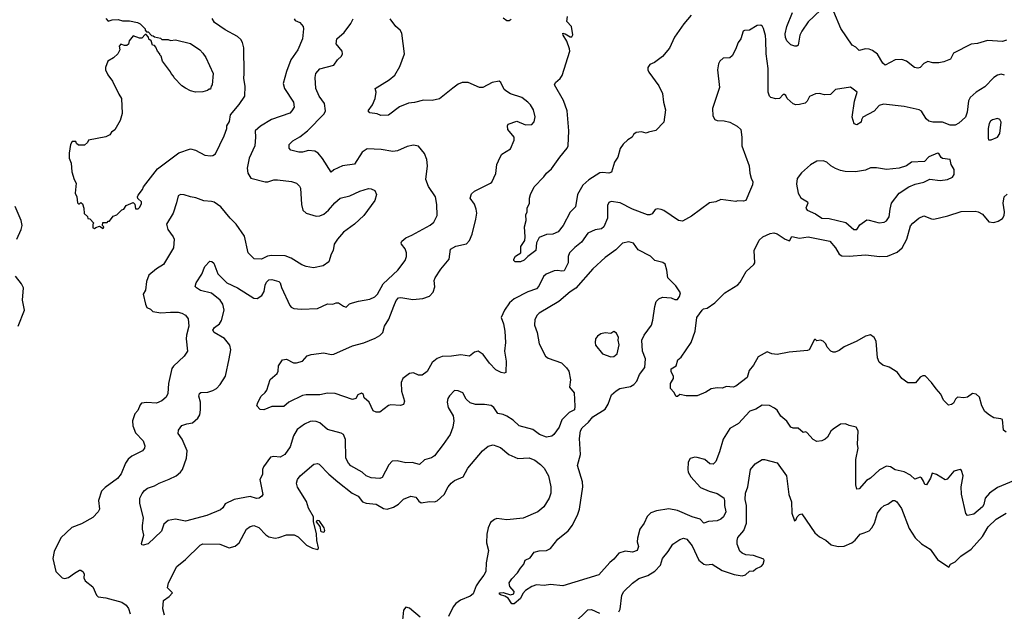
# Model space of a CAD drawing. Extents: x 2087054 to 2277909, y 548907 to 753496.
# Tile 68 of 256: x 2157464 to 2165370, y 594536 to 599288. Entities that reach past the tile are written whole.
import ezdxf

# ---------------------------------------------------------------- set-up
doc = ezdxf.new("R2010")
doc.units = 0

msp = doc.modelspace()

# ---------------------------------------------------------------- linework, layer by layer
at = {"layer": '0CON20XD'}
for points in [[(2162856.7, 599325), (2162796.7, 599255), (2162722.7, 599147.3), (2162680.7, 599059.3), (2162626.4, 598993.6), (2162560, 598945), (2162525, 598927.5), (2162507.5, 598905), (2162506.7, 598885), (2162515, 598867.5), (2162595, 598756.7), (2162625.9, 598695.9), (2162633.8, 598625), (2162650, 598565), (2162635.8, 598464.2), (2162572.3, 598397.7), (2162513.9, 598386.1), (2162495, 598376.2), (2162457, 598387), (2162415, 598382), (2162393.8, 598365), (2162382.5, 598345), (2162345.9, 598324.1), (2162310.3, 598289.7), (2162285.5, 598254.5), (2162267.5, 598185), (2162240.8, 598145), (2162215, 598063.8), (2162195, 598055.6), (2162145, 598060.9), (2162122.7, 598057.3), (2162035, 598001.9), (2161985, 597958.6), (2161942.5, 597885), (2161928, 597785), (2161885, 597741.2), (2161828.1, 597635), (2161788, 597585), (2161745, 597565.6), (2161695, 597562), (2161635, 597537.5), (2161613, 597497), (2161608.6, 597435), (2161544.1, 597385.9), (2161515, 597356), (2161485, 597344), (2161443, 597343), (2161433, 597353), (2161432.5, 597365), (2161445, 597387.5), (2161487.5, 597415), (2161486.7, 597465), (2161520, 597515), (2161522.5, 597545), (2161517, 597623), (2161530, 597675), (2161528.3, 597721.7), (2161540, 597745), (2161537.5, 597775), (2161556.7, 597815), (2161557.5, 597855), (2161566.2, 597885), (2161594, 597945), (2161673.3, 598025), (2161693.3, 598055), (2161735, 598090), (2161802, 598185), (2161861.2, 598255), (2161868.8, 598275), (2161872.9, 598395), (2161859.2, 598555), (2161830.3, 598640.3), (2161758.8, 598765), (2161766.7, 598785), (2161804.2, 598815.8), (2161820.3, 598839.7), (2161880.6, 599035), (2161880, 599055), (2161856.6, 599116.6), (2161826.7, 599165), (2161825, 599180), (2161845, 599176), (2161885, 599150), (2161898.5, 599151.5), (2161905.5, 599165.5), (2161894.3, 599235), (2161858, 599275), (2161862.9, 599315)], [(2163895, 599364), (2163795, 599271.2), (2163743.4, 599196.6), (2163728.6, 599165), (2163715, 599083.3), (2163705, 599076.7), (2163687, 599077), (2163655, 599087.5), (2163625, 599117.5), (2163614.5, 599144.5), (2163611.5, 599175), (2163624.3, 599235), (2163668.5, 599345)], [(2165387, 599123), (2165355, 599112.2), (2165235, 599121.4), (2165155, 599096.9), (2165105, 599092.9), (2164961.3, 599018.7), (2164937.7, 598972.3), (2164885, 598950.5), (2164845, 598942.6), (2164795, 598942), (2164755, 598953.3), (2164725, 598936.2), (2164693.3, 598905), (2164675, 598898), (2164650, 598905), (2164585, 598956), (2164548.3, 598968.3), (2164495, 598965.6), (2164414.4, 598924.4), (2164395, 598939.2), (2164352, 599012), (2164310.5, 599040.5), (2164285, 599052), (2164255, 599054.2), (2164205, 599042), (2164177.9, 599067.9), (2164148.8, 599085), (2164058.7, 599218.7), (2164002.3, 599352.3)], [(2158155, 599297.5), (2158175, 599277.5), (2158205, 599286.7), (2158255, 599290), (2158290.5, 599280.5), (2158345, 599280), (2158410, 599265), (2158430, 599255), (2158470, 599215), (2158470, 599205), (2158481.7, 599191.7), (2158495, 599190), (2158521.7, 599161.7), (2158535, 599160), (2158545, 599150), (2158595, 599140), (2158605, 599130), (2158655, 599130), (2158675, 599120), (2158715, 599127.5), (2158835, 599097.5), (2158910, 599045), (2158935, 599020), (2158957.5, 598985), (2159017, 598857), (2159010, 598765), (2159000, 598755), (2158995, 598730), (2158985, 598730), (2158971.7, 598718.3), (2158935, 598710), (2158875, 598707.5), (2158835, 598717.5), (2158795, 598737.5), (2158765, 598757.5), (2158705, 598820), (2158700, 598835), (2158680, 598855), (2158675, 598870), (2158610, 598955), (2158600, 598995), (2158590, 599005), (2158590, 599015), (2158570, 599035), (2158557, 599067), (2158545, 599080), (2158530, 599085), (2158518.3, 599118.3), (2158501.7, 599131.7), (2158498.3, 599148.3), (2158478.3, 599168.3), (2158471.7, 599168.3), (2158445, 599140), (2158425, 599140), (2158375, 599160), (2158341.7, 599118.3), (2158337, 599093), (2158325, 599080), (2158305, 599080), (2158275, 599092.5), (2158263.8, 599076.2), (2158267.5, 599045), (2158252.5, 599015), (2158218.3, 598981.7), (2158172.5, 598955), (2158152.5, 598905), (2158152.5, 598885), (2158172.5, 598845), (2158210, 598795), (2158259.3, 598689.3), (2158282.5, 598655), (2158287.5, 598535), (2158271.7, 598478.3), (2158226.4, 598403.6), (2158200, 598385), (2158186.4, 598363.6), (2158155, 598347.5), (2158015, 598320), (2158008.3, 598301.7), (2157985, 598280), (2157935, 598280), (2157920, 598295), (2157915, 598310), (2157885, 598310), (2157873, 598287), (2157860, 598215), (2157860, 598175), (2157877.5, 598135), (2157883.3, 598065), (2157900, 598005), (2157917.5, 597975), (2157910, 597895), (2157922.5, 597865), (2157928.3, 597818.3), (2157935, 597810), (2157945, 597810), (2157955, 597820), (2157968.3, 597808.3), (2157980, 597775), (2157981.7, 597731.7), (2158008.3, 597708.3), (2158011.7, 597691.7), (2158028.3, 597688.3), (2158060, 597655), (2158050, 597645), (2158050, 597615), (2158065, 597610), (2158075, 597620), (2158105, 597630), (2158135, 597610)], [(2158135, 597610), (2158140, 597625), (2158130, 597635), (2158131.7, 597658.3), (2158165, 597660), (2158175, 597670), (2158185, 597670), (2158215, 597710), (2158245, 597720), (2158285, 597760), (2158300, 597765), (2158320, 597795), (2158375, 597820), (2158387.5, 597807.5), (2158395, 597770), (2158415, 597770), (2158425, 597780), (2158441.7, 597808.3), (2158442.5, 597825), (2158411.7, 597851.7), (2158410, 597865), (2158415, 597880), (2158450, 597925), (2158456.7, 597945), (2158570.6, 598089.4), (2158742.4, 598217.6), (2158835, 598252), (2158875, 598241.4), (2158950.8, 598200.8), (2158995.9, 598194.1), (2159015, 598198), (2159035, 598212), (2159106, 598355), (2159126.7, 598415), (2159127.5, 598435), (2159149.3, 598470.7), (2159157.5, 598525), (2159225, 598606.2), (2159270.8, 598675), (2159273.3, 598755), (2159262.5, 598815), (2159267, 598857), (2159263, 599063), (2159252.5, 599105), (2159238.3, 599128.3), (2159213.6, 599153.6), (2159115, 599206.7), (2159027.5, 599265), (2159008.8, 599298.8)], [(2159594, 595795), (2159555, 595774.2), (2159505, 595780), (2159477.3, 595772.7), (2159422, 595695), (2159413.8, 595675), (2159413.8, 595635), (2159391.2, 595595), (2159416.1, 595473.9), (2159409.2, 595460.8), (2159386.7, 595445), (2159365, 595443.1), (2159315, 595457.5), (2159185, 595433.3), (2159115, 595400), (2159094.1, 595365.9), (2159075, 595351.2), (2158967.5, 595305), (2158795, 595259.4), (2158714.2, 595275.8), (2158655, 595265.7), (2158621.1, 595235), (2158601.7, 595178.3), (2158495, 595076.7), (2158455, 595067.5), (2158445, 595070), (2158440.7, 595080.7), (2158461.9, 595148.1), (2158450.8, 595195), (2158450.8, 595225), (2158458.9, 595285), (2158427.5, 595405), (2158428.8, 595445), (2158447.3, 595482.7), (2158465, 595506.2), (2158490, 595525), (2158545, 595542.9), (2158583.7, 595566.3), (2158665, 595596.7), (2158720, 595625), (2158756, 595654), (2158771.9, 595675), (2158804.4, 595765), (2158808.5, 595825), (2158769.5, 595919.5), (2158736.9, 595965), (2158738.3, 595991.7), (2158765, 596028), (2158807, 596043), (2158851.1, 596048.9), (2158895, 596088), (2158909.4, 596115), (2158915.6, 596155), (2158914.4, 596215), (2158903.3, 596265), (2158907.5, 596285), (2158917, 596293), (2158975, 596295.6), (2159015, 596309.4), (2159043.7, 596326.3), (2159072.8, 596357.2), (2159115.7, 596425), (2159146.9, 596563.1), (2159158.1, 596635), (2159152.5, 596675), (2159107.4, 596727.4), (2159026.2, 596775), (2159015.8, 596795), (2159027.1, 596815), (2159067.1, 596845), (2159085, 596871.2), (2159104.6, 596955), (2159095, 597004), (2159073.3, 597035), (2159005, 597091.5), (2158915, 597113.3), (2158882.5, 597135), (2158873.3, 597145), (2158880, 597175), (2158926.7, 597245), (2158950.8, 597305), (2158991.2, 597348.8), (2159007.5, 597345), (2159022.3, 597332.3), (2159055, 597247.5), (2159127.1, 597175), (2159212.5, 597135), (2159345, 597050), (2159370.5, 597049.5), (2159407.6, 597072.4), (2159426.9, 597105), (2159434.4, 597155), (2159445, 597178.8), (2159465, 597197.5), (2159489.2, 597200.8), (2159545, 597185.8), (2159555.6, 597175.6), (2159567, 597137), (2159632.6, 596992.6), (2159645, 596978), (2159665, 596968), (2159725, 596962.5), (2159855, 596967.1), (2159935, 597004.4), (2159978, 597002), (2160006.1, 597013.9), (2160025, 597013.8), (2160065, 596986.2), (2160085, 596980), (2160113.3, 597005), (2160136.6, 597013.4), (2160185, 597027.5), (2160275, 597041.9), (2160315, 597063.1), (2160337.4, 597082.6), (2160382.7, 597167.3), (2160500, 597275), (2160559.4, 597355), (2160570, 597385), (2160570.6, 597415), (2160558.7, 597448.7), (2160528.8, 597485), (2160526, 597495), (2160532.1, 597507.9), (2160565, 597535.7), (2160613.4, 597556.6), (2160761.1, 597638.9), (2160788.9, 597661.1), (2160815.7, 597715), (2160814.2, 597805), (2160803.8, 597865), (2160747.3, 597947.3), (2160726, 598005), (2160738.8, 598115), (2160733.3, 598165), (2160715, 598212.5), (2160665, 598271.2), (2160625, 598280), (2160575, 598270), (2160498.8, 598235), (2160461.1, 598228.9), (2160365.3, 598245.3), (2160255, 598250), (2160215, 598224), (2160153.2, 598126.8), (2160055, 598113.5), (2159987.2, 598082.8), (2159965, 598063.8), (2159895, 598174), (2159860, 598215), (2159835, 598232.5), (2159782.1, 598237.9), (2159735, 598224.3), (2159705.8, 598224.2), (2159641.2, 598241.2), (2159627.5, 598255), (2159626.7, 598285), (2159656.2, 598315), (2159713.8, 598346.2), (2159775.3, 598394.7), (2159907.7, 598532.3), (2159920, 598555), (2159911.9, 598615), (2159867.8, 598675), (2159842.2, 598735), (2159835.6, 598825), (2159840.6, 598855), (2159875, 598894), (2159985, 598922), (2160015, 598966.2), (2160048.8, 598995), (2160056, 599015), (2160053.8, 599035), (2160004.4, 599095), (2160010, 599135), (2160068, 599185), (2160121.7, 599258.3), (2160140.8, 599295)], [(2159625.4, 596214.6), (2159585, 596181.9), (2159488.8, 596181.2), (2159425, 596154), (2159395, 596156.7), (2159368, 596185), (2159375, 596212.5), (2159402, 596265), (2159435.9, 596294.1), (2159447.7, 596312.3), (2159475, 596396.7), (2159532.5, 596445), (2159540, 596465), (2159543, 596507), (2159573.3, 596555), (2159605, 596560), (2159662.7, 596532.7), (2159687.7, 596532.3), (2159733.6, 596546.4), (2159773.2, 596586.8), (2159805, 596600), (2159905, 596612.5), (2159965, 596599.4), (2159985, 596600.6), (2160135, 596669.5), (2160228.1, 596691.9), (2160318.8, 596731.2), (2160355, 596751.9), (2160378.9, 596775), (2160392.2, 596825), (2160428.1, 596881.9), (2160467.3, 596987.3), (2160488, 597032), (2160505.9, 597054.1), (2160525, 597057.5), (2160621.1, 597041.1), (2160702.1, 597047.9), (2160755, 597067.1), (2160785, 597100), (2160797, 597143), (2160792.7, 597192.7), (2160799.2, 597215), (2160845.6, 597285), (2160911.4, 597365), (2160922, 597445), (2160965, 597469.2), (2161051.7, 597488.3), (2161074.4, 597515.6), (2161097.1, 597565), (2161127.5, 597685), (2161133.6, 597735), (2161130, 597765), (2161115.4, 597805.4), (2161082, 597855), (2161090.5, 597889.5), (2161115, 597911.2), (2161245, 597974.2), (2161255.6, 597984.4), (2161287, 598053), (2161295.8, 598125), (2161321.4, 598185), (2161335, 598208), (2161405, 598252), (2161435, 598320), (2161433.3, 598345), (2161382.5, 598405), (2161380, 598435), (2161385, 598450), (2161455, 598472.5), (2161525, 598442.5), (2161575, 598446.7), (2161595, 598467.5), (2161602, 598508), (2161589.2, 598565), (2161565.8, 598605), (2161545, 598626), (2161495, 598662.5), (2161405, 598694), (2161375, 598711.2), (2161355, 598726.7), (2161326.7, 598785), (2161313.3, 598793.3), (2161257.5, 598785), (2161183.6, 598743.6), (2161155, 598743.8), (2161064.1, 598784.1), (2161017.3, 598782.7), (2160985, 598769.2), (2160941.1, 598738.9), (2160835, 598652.5), (2160775, 598639.2), (2160705, 598641.1), (2160635, 598622.2), (2160585, 598618.6), (2160512.5, 598587.5), (2160425, 598521.4), (2160365, 598517.5), (2160335, 598532.5), (2160275, 598541.2), (2160262.5, 598555), (2160295.7, 598604.3), (2160318.8, 598655), (2160326.7, 598705), (2160317.5, 598735), (2160431.2, 598805), (2160475, 598843.3), (2160517.5, 598912.5), (2160554.4, 599015), (2160531.1, 599181.1), (2160519.2, 599205), (2160483.8, 599235), (2160438.8, 599295)], [(2159667.5, 599295), (2159675, 599283.1), (2159713.1, 599265), (2159740.8, 599235), (2159744, 599215), (2159734.3, 599135), (2159697.8, 599045), (2159642.2, 598965), (2159606.8, 598873.2), (2159580, 598775), (2159590, 598735), (2159661.4, 598625), (2159667.5, 598585), (2159650, 598555), (2159632.1, 598537.9), (2159485, 598485.6)], [(2165372.7, 598842.7), (2165345, 598850.8), (2165315, 598842.9), (2165287.1, 598822.9), (2165215, 598750), (2165145, 598707.5), (2165095, 598663.3), (2165083.5, 598636.5), (2165072.5, 598545), (2165058.5, 598505), (2165005, 598456.9), (2164975, 598441.9), (2164935, 598440.5), (2164874, 598464), (2164795, 598465.4), (2164764, 598474), (2164741.5, 598491.5), (2164705, 598554.2), (2164687.5, 598565), (2164565, 598591.4), (2164400.3, 598610.3), (2164365, 598600), (2164325, 598553.8), (2164235, 598506.2), (2164222.5, 598485), (2164220, 598465), (2164185, 598442.5), (2164165, 598452.5), (2164147.5, 598505), (2164166.7, 598635), (2164189.2, 598705), (2164135, 598746), (2164015, 598726.7), (2163975, 598686.7), (2163925.9, 598684.1), (2163885, 598695.7), (2163855, 598692.9), (2163805, 598672), (2163787.1, 598635), (2163771.5, 598618.5), (2163725, 598607.5), (2163695, 598605.6), (2163673.5, 598613.5), (2163626.7, 598655), (2163615, 598680), (2163605, 598687.5), (2163595, 598687.5), (2163565, 598654.2), (2163535, 598651.9), (2163495, 598664.3), (2163484.6, 598674.6), (2163475.3, 598705.3), (2163475.2, 598895), (2163459, 599015), (2163454, 599124), (2163452.4, 599162.4), (2163436.6, 599216.6), (2163427.3, 599235), (2163415, 599243.6), (2163385, 599242.2), (2163325, 599204.6), (2163285, 599202.5), (2163274.4, 599195), (2163253.3, 599135), (2163232.9, 599105), (2163212.1, 599047.9), (2163185, 598998.9), (2163165, 598983.1), (2163111.3, 598978.7), (2163085, 598956.2), (2163074.4, 598935), (2163066.7, 598885), (2163082.9, 598745), (2163025.7, 598575), (2163029.5, 598515), (2163045, 598485.7), (2163065, 598477.8), (2163120, 598475), (2163165, 598464), (2163225, 598433.8), (2163253.3, 598405), (2163263.8, 598345), (2163262, 598275), (2163321.2, 598115), (2163326.2, 598055), (2163336.2, 598015), (2163351.2, 597985), (2163348.8, 597961.2), (2163331.2, 597925), (2163293.6, 597836.4), (2163275, 597831.2), (2163227, 597833), (2163215, 597827.5), (2163095, 597843.3), (2163055, 597826.2), (2163003.3, 597816.7), (2162859.6, 597710.4), (2162785, 597670), (2162755, 597676), (2162636.7, 597755), (2162615, 597763.8), (2162585, 597768.8), (2162566.1, 597763.9), (2162542, 597728), (2162525, 597720), (2162505, 597720), (2162385.9, 597765.9), (2162285, 597816.5), (2162213.1, 597826.9), (2162195, 597818.8), (2162183, 597797), (2162184.5, 597695), (2162155, 597625.6), (2162135, 597609.1), (2162085, 597600.8), (2162027, 597573), (2161975, 597500), (2161921.2, 597458.8), (2161880, 597415), (2161868.1, 597385), (2161868.1, 597335), (2161835, 597272), (2161815, 597267.5), (2161785, 597274.4), (2161755, 597271.2), (2161690, 597245), (2161669.2, 597225), (2161631.4, 597148.6), (2161613.7, 597126.3), (2161545, 597102.3), (2161435, 597046.5), (2161397.8, 597015), (2161355.6, 596955), (2161330, 596895), (2161350, 596845), (2161358.9, 596785), (2161365.6, 596695), (2161355.8, 596625.8), (2161370.8, 596545), (2161367.5, 596455), (2161355, 596450), (2161330, 596455), (2161285.9, 596475.9), (2161235, 596530), (2161185, 596598), (2161145, 596626), (2161115, 596616.2), (2161075, 596584.2), (2161005, 596596.7), (2160930, 596585), (2160856.4, 596583.6), (2160815, 596565.5), (2160775.5, 596535), (2160735, 596461.2), (2160695, 596432.9), (2160665, 596433.1), (2160625, 596452.5), (2160592.9, 596447.1), (2160541.2, 596405), (2160528, 596375), (2160530.8, 596305), (2160554, 596225), (2160545, 596196.7), (2160521.2, 596188.8), (2160445, 596193.8), (2160425, 596188.8), (2160355, 596136.2), (2160326.4, 596136.4), (2160302.5, 596145), (2160268.8, 596215), (2160231.2, 596251.2), (2160225, 596277.5), (2160208, 596288), (2160180, 596275), (2160162.5, 596245), (2160135, 596238), (2159995.8, 596284.2), (2159935, 596289.2), (2159875, 596275.8), (2159764.4, 596275.6), (2159735, 596269.2), (2159625.4, 596214.6)], [(2161411.1, 599288.9), (2161395, 599278.1), (2161375, 599280), (2161345, 599302)], [(2159485, 598485.6), (2159396.2, 598433.8), (2159354.5, 598395), (2159357.7, 598345), (2159352.1, 598275), (2159306.2, 598175), (2159291.2, 598095), (2159295.4, 598055.4), (2159318.6, 598015), (2159435, 597986.5), (2159455, 597985.6), (2159505, 598001.9), (2159535, 598001.1), (2159647.4, 597987.4), (2159685.5, 597975.5), (2159711.7, 597951.7), (2159718.6, 597935), (2159727.9, 597805), (2159738.5, 597758.5), (2159765, 597734.4), (2159845, 597709.5), (2159875, 597712.1), (2159905, 597725.6), (2159943, 597757), (2159995, 597817.5), (2160036.2, 597855), (2160115, 597874), (2160195, 597911.4), (2160265, 597931.2), (2160285, 597930), (2160315, 597917.5), (2160328.8, 597885), (2160315.8, 597835), (2160227.5, 597715), (2160152, 597645), (2160065, 597582), (2160016, 597525), (2159988.8, 597485), (2159981.2, 597435), (2159963.8, 597405), (2159945.8, 597344.2), (2159899.7, 597310.3), (2159824.3, 597295.7), (2159764.5, 597304.5), (2159729.7, 597319.7), (2159645, 597373.3), (2159595, 597391.8), (2159485, 597392.7), (2159452.6, 597387.4), (2159405, 597364.5), (2159347.6, 597367.6), (2159299.2, 597415), (2159268.7, 597548.7), (2159202.9, 597645), (2159155, 597692.9), (2159078.6, 597785), (2159025, 597821.5), (2159005, 597828.5), (2158941.9, 597831.9), (2158878.1, 597858.1), (2158835, 597864.4), (2158785, 597882.5), (2158755, 597884), (2158735.7, 597874.3), (2158723.3, 597816.7), (2158695.5, 597735), (2158643.6, 597645), (2158652.9, 597602.9), (2158697.1, 597545), (2158705.4, 597525.4), (2158698.5, 597455), (2158619.4, 597320.6), (2158563.4, 597286.6), (2158500, 597235), (2158481.4, 597185), (2158473.3, 597115), (2158454.1, 597084.1), (2158473, 597003), (2158485, 596977.5), (2158515, 596963.8), (2158533.8, 596943.8), (2158596.4, 596933.6), (2158675, 596938.6), (2158735, 596939.4), (2158765, 596931.4), (2158795.5, 596915.5), (2158815.6, 596885.6), (2158822.9, 596825), (2158803.3, 596755), (2158801.8, 596725), (2158812, 596625), (2158784.2, 596585), (2158699.4, 596505), (2158685.5, 596485), (2158658, 596365), (2158654.2, 596285), (2158640, 596255), (2158605, 596225.8), (2158563.3, 596206.7), (2158485, 596212.3), (2158442.7, 596207.3), (2158430, 596195), (2158412.1, 596147.9), (2158387.8, 596122.2), (2158368.9, 596065), (2158372.5, 596025), (2158395, 595969.2), (2158454, 595905), (2158468.8, 595865), (2158466.2, 595845), (2158450, 595825), (2158365, 595783.1), (2158335, 595757.5), (2158313.3, 595725), (2158279.8, 595640.2), (2158248.6, 595601.4), (2158148.9, 595531.1), (2158120.1, 595499.9), (2158095.6, 595425), (2158104.2, 595355), (2158094.3, 595335.7), (2158051.7, 595288.3), (2157960.7, 595239.3), (2157881.4, 595208.6), (2157794.5, 595125.5), (2157740, 595015), (2157730.3, 594960.3), (2157754.2, 594855), (2157805, 594803.3), (2157825, 594798.8), (2157855, 594806.2), (2157905, 594842.5), (2157945, 594866), (2157955.9, 594865.9), (2157972.3, 594852.3), (2157981.2, 594835), (2157978, 594805), (2157989.5, 594779.5), (2158051.7, 594731.7), (2158081.2, 594665), (2158092.7, 594652.7), (2158155, 594643.1), (2158285, 594609.4), (2158320, 594585), (2158337.4, 594557.4), (2158352.1, 594515)], [(2165265, 598323.5), (2165315.7, 598345), (2165335.5, 598375), (2165344.4, 598465), (2165335, 598485.8), (2165315.6, 598495.6), (2165275, 598484.4), (2165258, 598472), (2165249.4, 598455), (2165241.9, 598415), (2165240, 598335), (2165244.4, 598324.4), (2165265, 598323.5)], [(2164162.4, 597602.4), (2164185, 597604.2), (2164210, 597640), (2164265, 597679.5), (2164285, 597679.1), (2164365, 597656.9), (2164405, 597662.9), (2164425, 597672.5), (2164446.1, 597703.9), (2164453, 597767), (2164465.6, 597815), (2164525, 597894), (2164604.5, 597945.5), (2164653.6, 597966.4), (2164725, 597984.2), (2164772.3, 598007.7), (2164855, 597996), (2164915, 598003.8), (2164955, 598023.8), (2164968, 598045), (2164968.8, 598085), (2164943.8, 598125), (2164936.4, 598166.4), (2164875, 598172), (2164862.1, 598182.1), (2164845, 598212.5), (2164835, 598216.7), (2164765, 598185.8), (2164729.7, 598150.3), (2164625.9, 598144.1), (2164585, 598113.1), (2164525, 598094.5), (2164425, 598084.3), (2164345, 598097.5), (2164295, 598099.2), (2164255, 598079.2), (2164175, 598065.8), (2164091.7, 598068.3), (2164055, 598076), (2164015, 598093.8), (2163977.5, 598115), (2163945, 598143.3), (2163915, 598153.3), (2163865, 598152.5), (2163815, 598122.5), (2163742.3, 598057.7), (2163706.1, 598013.9), (2163701.7, 597968.3), (2163714.3, 597894.3), (2163737.4, 597857.4), (2163790, 597825), (2163792, 597815), (2163775.7, 597775), (2163787.6, 597757.6), (2163855, 597728.1), (2163903.6, 597693.6), (2163965, 597692.1), (2164098.3, 597658.3), (2164162.4, 597602.4)], [(2165383.8, 595973.8), (2165365, 595990), (2165356.1, 596076.1), (2165343, 596083), (2165285, 596090.8), (2165250.2, 596110.2), (2165215, 596140.8), (2165190, 596185), (2165170, 596255), (2165145, 596280.8), (2165115.9, 596284.1), (2165075, 596256.7), (2165045, 596251.2), (2164995, 596256.7), (2164978.8, 596241.2), (2164961.2, 596208.8), (2164945, 596196), (2164922, 596192), (2164881.2, 596231.2), (2164860.7, 596280.7), (2164821.7, 596321.7), (2164786.7, 596375), (2164735, 596427.5), (2164715, 596427.5), (2164695, 596417.5), (2164657.7, 596372.3), (2164595, 596372), (2164546, 596405), (2164513, 596453), (2164492.5, 596467.5), (2164445, 596496), (2164395, 596513.3), (2164366.4, 596536.4), (2164352.3, 596572.3), (2164341.4, 596705), (2164325, 596736), (2164295, 596756), (2164254.4, 596745.6), (2164185, 596705.8), (2164085, 596660), (2164045, 596631.2), (2164013, 596617), (2163995, 596616.7), (2163977.5, 596625), (2163947, 596657), (2163936.7, 596685), (2163915, 596706.7), (2163895, 596713.3), (2163865, 596707.5), (2163855, 596720), (2163845, 596720), (2163803.3, 596636.7), (2163789.3, 596630.7), (2163642.3, 596617.7), (2163545, 596600), (2163503.6, 596603.6), (2163465, 596620), (2163395, 596581.2), (2163357.2, 596512.8), (2163320.7, 596469.3), (2163305, 596414), (2163215, 596343.8), (2163193.9, 596336.1), (2163139.3, 596340.7), (2163105, 596327.5), (2163065, 596332), (2163015, 596323.8), (2162972.5, 596295), (2162903, 596267), (2162816.4, 596266.4), (2162765, 596277.5), (2162745, 596262.5), (2162735, 596262.5), (2162717.5, 596295), (2162690, 596325), (2162690, 596365), (2162712.5, 596405), (2162712.5, 596425), (2162695, 596460), (2162696.1, 596483.9), (2162735, 596507.5), (2162748.8, 596555), (2162775, 596577.5), (2162855.4, 596694.6), (2162888.6, 596785), (2162902, 596895), (2162943.8, 596955), (2162955, 596966), (2162985, 596971.2), (2163046.8, 597013.2), (2163125.9, 597094.1), (2163231.1, 597158.9), (2163250.4, 597179.6), (2163297.5, 597265), (2163359.4, 597320.6), (2163366, 597335), (2163360.5, 597435), (2163403, 597517), (2163430, 597545), (2163489.5, 597570.5), (2163520, 597575), (2163545, 597567.8), (2163610, 597525), (2163645, 597512), (2163665, 597548), (2163725, 597533.8), (2163795, 597542.9), (2163969.5, 597509.5), (2164015.7, 597455), (2164044.2, 597405), (2164065, 597391.9), (2164125, 597390), (2164255, 597400.6), (2164370, 597385), (2164431.7, 597388.3), (2164508.9, 597421.1), (2164550, 597455), (2164588.2, 597525), (2164618, 597632), (2164635, 597654.2), (2164683.3, 597695), (2164725, 597713.3), (2164785, 597688), (2164805, 597686), (2164916, 597714), (2165025, 597746.7), (2165135, 597750), (2165160, 597745), (2165195, 597726.7), (2165245, 597663.8), (2165285, 597659.2), (2165320.9, 597669.1), (2165355, 597692.5), (2165369.4, 597715), (2165371.1, 597745), (2165360, 597815), (2165368.8, 597865), (2165394.1, 597885.9)], [(2157441.4, 597525), (2157476.1, 597603.9), (2157483.5, 597635), (2157476.7, 597675), (2157426.8, 597786.8)], [(2165444.4, 595584.4), (2165315, 595528.9), (2165251.9, 595485), (2165216.1, 595443.9), (2165206.7, 595395), (2165194.4, 595375), (2165125, 595315.6), (2165075, 595304), (2165060.3, 595320.3), (2165025.9, 595475.9), (2165024.6, 595535.4), (2165038.6, 595625), (2165026, 595666), (2165016, 595676), (2164965, 595661.2), (2164911.7, 595598.3), (2164895, 595591.2), (2164825, 595633.8), (2164790, 595645), (2164776.2, 595605), (2164745, 595551.2), (2164732.5, 595555), (2164722, 595582), (2164705, 595607.5), (2164695, 595612.5), (2164652.5, 595597.5), (2164618.2, 595628.2), (2164567.3, 595657.3), (2164495, 595672.5), (2164455, 595695.8), (2164425, 595702.5), (2164368.3, 595671.7), (2164294.6, 595605.4), (2164263.8, 595586.2), (2164205, 595520), (2164185, 595517.5), (2164177.1, 595552.9), (2164178.9, 595755), (2164197.5, 595845), (2164192.5, 595875), (2164196.4, 595986.4), (2164180, 596015), (2164125, 596027.5), (2164095, 596042.5), (2164055, 596040), (2163995, 596000), (2163977.7, 595982.3), (2163951.2, 595935), (2163931.7, 595918.3), (2163905, 595904.4), (2163865, 595900.6), (2163835, 595917.1), (2163785, 595973.3), (2163775, 595976.7), (2163755, 595971.2), (2163715, 596006.7), (2163675, 596006.2), (2163655, 596016), (2163622.7, 596062.7), (2163575, 596104), (2163545, 596151.2), (2163525, 596167.5), (2163485, 596188), (2163425, 596192.5), (2163375, 596160), (2163325.5, 596144.5), (2163235, 596044.4), (2163167.1, 596005), (2163112.4, 595917.6), (2163084.4, 595815.6), (2163055, 595740), (2163032.7, 595717.3), (2163005, 595720), (2162965, 595755.5), (2162905, 595771.9), (2162885, 595774.4), (2162847.9, 595762.1), (2162831.4, 595735), (2162828.9, 595675), (2162832.6, 595652.6), (2162852.5, 595615), (2162930.9, 595530.9), (2163000.3, 595500.3), (2163065, 595481.4), (2163116.9, 595446.9), (2163124.4, 595425), (2163123.5, 595385), (2163132.9, 595335), (2163116.2, 595295), (2163095, 595276), (2163065, 595262), (2162993.9, 595256.1), (2162956.4, 595243.6), (2162926.8, 595276.8), (2162865, 595295.6), (2162746.8, 595346.8), (2162675, 595359.4), (2162577.7, 595342.3), (2162533, 595327), (2162502.4, 595297.6), (2162477, 595243), (2162444.4, 595195), (2162423.9, 595123.9), (2162420.8, 595095), (2162432.2, 595055), (2162422.9, 595025), (2162385, 595010.6), (2162325, 595017.8), (2162275, 595002.5), (2162234.5, 594955.5), (2162201.3, 594928.7), (2162115, 594828.8), (2161825, 594739.2), (2161725, 594750), (2161675, 594744.2), (2161615, 594747.5), (2161575, 594735.8), (2161525, 594703.8), (2161505, 594680), (2161485, 594638), (2161435, 594595.5), (2161415.5, 594595.5), (2161385, 594640), (2161358.3, 594658.3), (2161325, 594666.7), (2161313.8, 594676.2), (2161320, 594685), (2161345, 594686.2), (2161405, 594668.1), (2161432, 594675), (2161434.3, 594695), (2161399.5, 594735), (2161394.5, 594765), (2161415, 594795.7), (2161462, 594845), (2161485, 594882.5), (2161511.2, 594915), (2161522.3, 594947.7), (2161563.9, 594966.1), (2161595, 595010), (2161635, 595022), (2161695, 595024.3), (2161725, 595039.2), (2161783.7, 595116.3), (2161867.6, 595182.4), (2161902.8, 595227.2), (2161946.9, 595315), (2161959.4, 595355), (2161985.6, 595535), (2161982.9, 595575), (2161942.3, 595707.7), (2161967.5, 595795), (2161960, 595925), (2161966.4, 595985), (2161981.1, 596008.9), (2162032.5, 596055), (2162065, 596099.2), (2162165, 596160), (2162189.4, 596200.6), (2162215.4, 596274.6), (2162253.8, 596306.2), (2162283.8, 596325), (2162368.5, 596341.5), (2162395, 596358.6), (2162418.2, 596385), (2162440.7, 596439.3), (2162483.8, 596495), (2162489.5, 596565), (2162464.6, 596625), (2162459.3, 596715), (2162477.2, 596752.8), (2162536.9, 596835), (2162548.2, 596875), (2162562.7, 596985), (2162575.7, 597025), (2162595, 597046.9), (2162625, 597058.9), (2162695, 597052.9), (2162725, 597041.4), (2162745, 597041.4), (2162761.4, 597065), (2162769.2, 597095), (2162731.3, 597151.3), (2162668, 597215), (2162660.8, 597275), (2162645.7, 597325.7), (2162627, 597337), (2162564.5, 597354.5), (2162528, 597388), (2162430.8, 597440.8), (2162393, 597493), (2162355, 597504), (2162305, 597492), (2162251.5, 597438.5), (2162165, 597377.1), (2162065, 597288.1), (2161928.9, 597131.1), (2161885, 597102.5), (2161794.2, 597025), (2161635, 596932), (2161619.2, 596915), (2161601.2, 596878.8), (2161598, 596835), (2161619.2, 596775), (2161634, 596685), (2161686.2, 596585), (2161708.3, 596568.3), (2161815, 596531.4), (2161855, 596492), (2161872.9, 596465), (2161885.8, 596395), (2161880, 596335), (2161915, 596290), (2161922.4, 596182.4), (2161920, 596155), (2161877.3, 596132.7), (2161817.1, 596075), (2161794.4, 596015), (2161752.5, 595955), (2161736.9, 595943.1), (2161695, 595934.6), (2161638, 595955), (2161585, 595996.9), (2161475, 596024.5), (2161425, 596070.6), (2161375, 596104.3), (2161345, 596117.5), (2161302.5, 596125), (2161271.9, 596171.9), (2161249.5, 596189.5), (2161195, 596198), (2161125, 596196), (2161081.7, 596211.7), (2161049.7, 596239.7), (2161021.7, 596291.7), (2160985, 596308), (2160955, 596308.8), (2160915, 596266.7), (2160902, 596245), (2160896, 596215), (2160905, 596173.3), (2160945.6, 596105), (2160949.4, 596065), (2160941.9, 596015), (2160919.2, 595955), (2160864, 595875), (2160795, 595783.8), (2160771.7, 595768.3), (2160715, 595752), (2160675, 595716), (2160615, 595732), (2160565, 595728), (2160495, 595745.8), (2160455, 595742), (2160426.8, 595713.2), (2160375, 595610), (2160355, 595602), (2160285, 595606.7), (2160246.7, 595625), (2160214.5, 595654.5), (2160124, 595705), (2160102.9, 595725), (2160083.3, 595765), (2160080.9, 595915), (2160062.9, 595955), (2160045, 595967.5), (2159935.5, 595995.5), (2159875, 596048.5), (2159845, 596060), (2159815, 596062.7), (2159795, 596060), (2159750.4, 596039.6), (2159692.2, 595995), (2159661.5, 595945), (2159635, 595856.2), (2159594, 595795)], [(2157452, 596825), (2157502, 596955), (2157487.1, 597035), (2157493.1, 597133.1), (2157477.6, 597167.6), (2157429.1, 597229.1)], [(2162210.7, 596580.7), (2162235, 596583.3), (2162261.2, 596605), (2162277, 596677), (2162270, 596715), (2162272.5, 596735), (2162255, 596770), (2162235, 596782.5), (2162211.7, 596768.3), (2162165, 596773.3), (2162130, 596765), (2162103.6, 596746.4), (2162086.4, 596723.6), (2162083.8, 596695), (2162088.8, 596675), (2162144.2, 596604.2), (2162210.7, 596580.7)], [(2158627.5, 594505), (2158613.2, 594555), (2158618.8, 594621.2), (2158665, 594653.3), (2158690.8, 594685), (2158650.8, 594725), (2158658.9, 594765), (2158725, 594896), (2158795, 594951.9), (2158912, 595068), (2158935, 595078.6), (2159070, 595075), (2159145, 595045.6), (2159195, 595058.6), (2159225.4, 595084.6), (2159286.2, 595195), (2159315, 595217.5), (2159345, 595225.8), (2159385, 595210), (2159440.2, 595150.2), (2159465, 595133.3), (2159515, 595124.4), (2159545, 595127.8), (2159605, 595150), (2159669.1, 595149.1), (2159700, 595135), (2159767.3, 595067.3), (2159815, 595042.9), (2159858.1, 595031.9), (2159864.1, 595045.9), (2159850, 595105), (2159848.4, 595158.4), (2159822, 595258), (2159823.8, 595295), (2159782.9, 595365), (2159767.7, 595417.7), (2159695, 595532), (2159685.6, 595565), (2159695, 595593.3), (2159716, 595625), (2159826.4, 595716.4), (2159855, 595723.8), (2159868.8, 595718.8), (2159947.4, 595637.4), (2160019.2, 595575), (2160134, 595485), (2160180.6, 595460.6), (2160215.3, 595415.3), (2160245, 595403.6), (2160325, 595396.2), (2160385, 595361.1), (2160415, 595357.3), (2160465, 595371.1), (2160505, 595395.6), (2160545, 595437.1), (2160605, 595461.8), (2160645, 595451.5), (2160669.4, 595419.4), (2160687.8, 595407.8), (2160755, 595418.5), (2160795, 595415.6), (2160817, 595423), (2160873.1, 595475), (2160903.8, 595536.2), (2160928, 595565), (2160955, 595585.7), (2161023.9, 595616.1), (2161063.3, 595685), (2161178.8, 595825), (2161225, 595862.5), (2161265, 595874.3), (2161325, 595850.8), (2161391.2, 595795), (2161465, 595762), (2161555, 595768.1), (2161599.4, 595749.4), (2161645.5, 595715.5), (2161676, 595685), (2161710, 595625), (2161728, 595535), (2161729.2, 595485), (2161715.8, 595445), (2161672, 595375), (2161625.6, 595334.4), (2161506.8, 595283.2), (2161375, 595270), (2161295, 595280.8), (2161275.6, 595274.4), (2161245, 595248.8), (2161224.6, 595205.4), (2161215.5, 595155), (2161213.5, 595085), (2161228.9, 595025), (2161210.8, 594925), (2161207.3, 594855), (2161191.5, 594825), (2161155, 594780.9), (2161128.8, 594741.2), (2161104.3, 594675), (2161081.7, 594658.3), (2161004, 594625), (2160965, 594597.1), (2160945, 594571.2), (2160905.8, 594495)], [(2162275, 594530.8), (2162285, 594553.8), (2162299.1, 594665), (2162314.7, 594695.3), (2162385, 594762.9), (2162435, 594799.2), (2162507.3, 594822.7), (2162565, 594858.6), (2162608.6, 594905), (2162625, 594959.2), (2162672, 595015), (2162707.5, 595075), (2162765, 595112.5), (2162795, 595122.5), (2162821.2, 595115), (2162865, 595062.9), (2162916.2, 594946.2), (2162956.1, 594913.9), (2162975, 594909.4), (2163025, 594915.4), (2163105, 594862.5), (2163200.9, 594830.9), (2163265, 594820), (2163291.7, 594828.3), (2163323.2, 594856.8), (2163355, 594860), (2163375, 594877.5), (2163421.7, 594898.3), (2163433.8, 594915), (2163442.5, 594945), (2163440, 594955), (2163355, 594984), (2163295, 594989.4), (2163265, 595001.9), (2163247.8, 595017.8), (2163225.6, 595075), (2163224.4, 595105), (2163231.1, 595128.9), (2163277.8, 595185), (2163300.6, 595245), (2163300.4, 595385), (2163290.4, 595435), (2163290.9, 595485), (2163311.1, 595535), (2163332.5, 595675), (2163368.3, 595721.7), (2163425, 595754.2), (2163445, 595755.6), (2163545, 595727.1), (2163620, 595625), (2163640.8, 595475), (2163661.4, 595415), (2163664.5, 595325), (2163685, 595263.3), (2163695, 595267.5), (2163706, 595294), (2163725, 595312.5), (2163745, 595317.5), (2163848, 595165), (2163886.2, 595135), (2163937.3, 595107.3), (2163979.5, 595069.5), (2164035, 595055.6), (2164085, 595058.1), (2164144.6, 595085.4), (2164172.6, 595107.4), (2164214, 595155), (2164243.8, 595166.2), (2164285, 595182.2), (2164306.9, 595205), (2164327.8, 595245), (2164352.5, 595325), (2164382, 595365), (2164404.5, 595385.5), (2164435, 595396), (2164475, 595426.7), (2164490, 595425), (2164505.9, 595415.9), (2164545, 595361.2), (2164605, 595200), (2164655.7, 595125.7), (2164705, 595078.8), (2164773.8, 595035), (2164835, 594952), (2164925, 594890), (2164937.5, 594915), (2164975, 594933.8), (2165020.7, 594979.3), (2165105, 595035.7), (2165194.6, 595135.4), (2165239.4, 595215), (2165304, 595276), (2165385, 595324.3)], [(2159905, 595170), (2159884.4, 595175), (2159876.4, 595216.4), (2159847.5, 595255), (2159851.2, 595268.8), (2159866.7, 595265), (2159905, 595207.5), (2159912.5, 595185), (2159905, 595170)], [(2160678.3, 594488.3), (2160595, 594562), (2160565, 594568.8), (2160544.5, 594545.5), (2160538.6, 594465)], [(2161912.4, 594437.6), (2162025, 594548), (2162055, 594549.2), (2162120.2, 594520.2)]]:
    msp.add_lwpolyline(points, dxfattribs=at)

doc.saveas('drawing.dxf')
